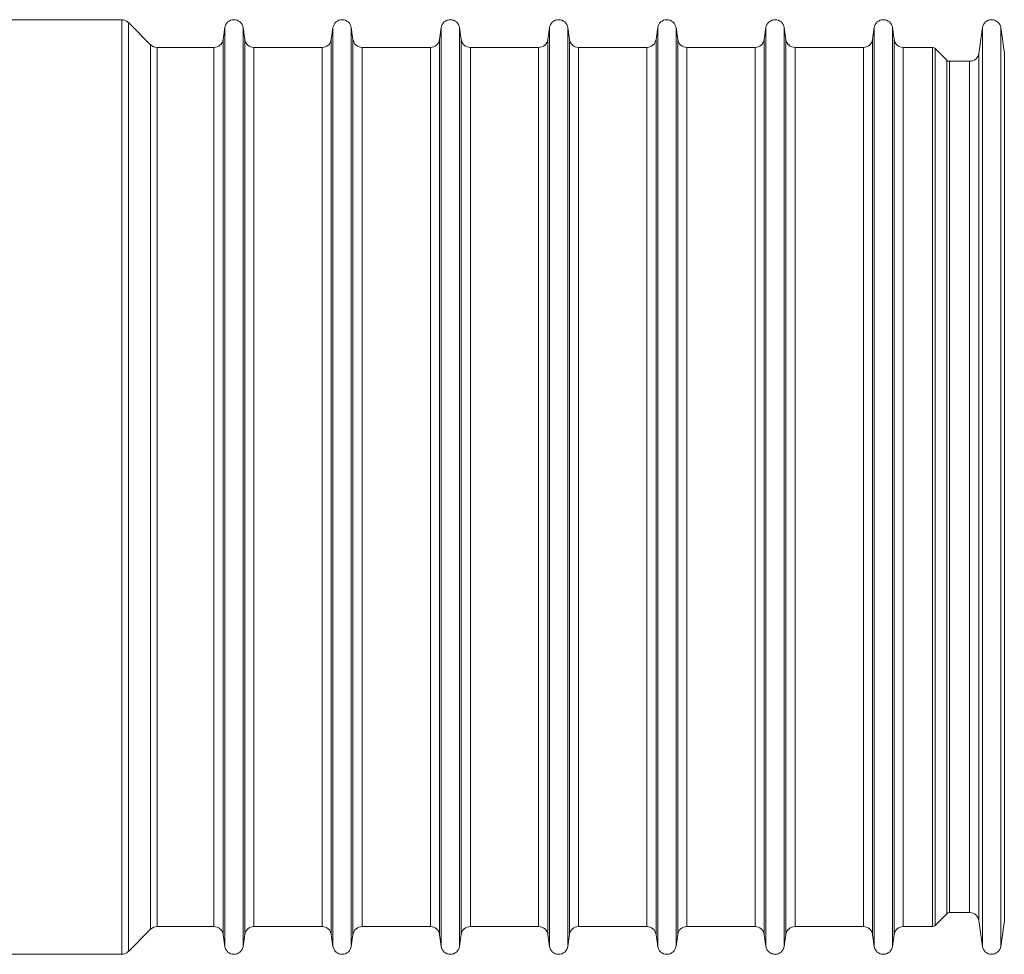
# Model space of a CAD drawing. Header units: millimetres. Extents: x 38 to 1003, y -143 to 975.
# Tile 16 of 28: x 415 to 521, y 715 to 816. Entities that reach past the tile are written whole.
import ezdxf

# ---------------------------------------------------------------- set-up
doc = ezdxf.new("R2010")
doc.units = ezdxf.units.MM

msp = doc.modelspace()

# ---------------------------------------------------------------- linework, layer by layer
at = {"color": 7, "linetype": 'Continuous', "lineweight": 15}
for p, q in [((425.8, 815.66), (412.58, 815.66)), ((428.92, 812.95), (426.51, 815.37)), ((436.93, 814.8), (436.75, 813.52)), ((439.09, 813.52), (438.91, 814.8)), ((448.63, 814.8), (448.45, 813.52)), ((450.79, 813.52), (450.61, 814.8)), ((460.33, 814.8), (460.15, 813.52)), ((462.49, 813.52), (462.31, 814.8)), ((472.03, 814.8), (471.85, 813.52)), ((474.19, 813.52), (474.01, 814.8)), ((483.73, 814.8), (483.55, 813.52)), ((485.89, 813.52), (485.71, 814.8)), ((495.43, 814.8), (495.25, 813.52)), ((497.59, 813.52), (497.41, 814.8)), ((507.13, 814.8), (506.95, 813.52)), ((509.29, 813.52), (509.11, 814.8)), ((518.83, 814.8), (518.44, 812.02)), ((521.2, 812.02), (520.81, 814.8)), ((435.76, 812.66), (429.63, 812.66)), ((447.46, 812.66), (440.08, 812.66)), ((459.16, 812.66), (451.78, 812.66)), ((470.86, 812.66), (463.48, 812.66)), ((482.56, 812.66), (475.18, 812.66)), ((494.26, 812.66), (486.88, 812.66)), ((505.96, 812.66), (498.58, 812.66)), ((513.45, 812.66), (510.28, 812.66)), ((515, 811.28), (513.73, 812.54)), ((517.45, 811.16), (515.28, 811.16)), ((513.73, 717.78), (515, 719.04)), ((515.28, 719.16), (517.45, 719.16)), ((426.51, 714.95), (428.92, 717.37)), ((429.63, 717.66), (435.76, 717.66)), ((440.08, 717.66), (447.46, 717.66)), ((451.78, 717.66), (459.16, 717.66)), ((463.48, 717.66), (470.86, 717.66)), ((475.18, 717.66), (482.56, 717.66)), ((486.88, 717.66), (494.26, 717.66)), ((498.58, 717.66), (505.96, 717.66)), ((510.28, 717.66), (513.45, 717.66)), ((518.44, 718.3), (518.83, 715.52)), ((520.81, 715.52), (521.2, 718.3)), ((436.75, 716.8), (436.93, 715.52)), ((438.91, 715.52), (439.09, 716.8)), ((448.45, 716.8), (448.63, 715.52)), ((450.61, 715.52), (450.79, 716.8)), ((460.15, 716.8), (460.33, 715.52)), ((462.31, 715.52), (462.49, 716.8)), ((471.85, 716.8), (472.03, 715.52)), ((474.01, 715.52), (474.19, 716.8)), ((483.55, 716.8), (483.73, 715.52)), ((485.71, 715.52), (485.89, 716.8)), ((495.25, 716.8), (495.43, 715.52)), ((497.41, 715.52), (497.59, 716.8)), ((506.95, 716.8), (507.13, 715.52)), ((509.11, 715.52), (509.29, 716.8)), ((412.58, 714.66), (425.8, 714.66))]:
    msp.add_line(p, q, dxfattribs=at)
at = {"color": 8, "linetype": 'Continuous', "lineweight": 15}
for p, q in [((425.8, 714.66), (425.8, 815.66)), ((426.51, 815.37), (426.51, 714.95)), ((436.93, 715.52), (436.93, 814.8)), ((438.91, 715.52), (438.91, 814.8)), ((448.63, 715.52), (448.63, 814.8)), ((450.61, 715.52), (450.61, 814.8)), ((460.33, 715.52), (460.33, 814.8)), ((462.31, 715.52), (462.31, 814.8)), ((472.03, 715.52), (472.03, 814.8)), ((474.01, 715.52), (474.01, 814.8)), ((483.73, 715.52), (483.73, 814.8)), ((485.71, 715.52), (485.71, 814.8)), ((495.43, 715.52), (495.43, 814.8)), ((497.41, 715.52), (497.41, 814.8)), ((507.13, 715.52), (507.13, 814.8)), ((509.11, 715.52), (509.11, 814.8)), ((518.83, 715.52), (518.83, 814.8)), ((520.81, 715.52), (520.81, 814.8)), ((436.75, 813.52), (436.75, 716.8)), ((439.09, 716.8), (439.09, 813.52)), ((448.45, 813.52), (448.45, 716.8)), ((450.79, 716.8), (450.79, 813.52)), ((460.15, 813.52), (460.15, 716.8)), ((462.49, 716.8), (462.49, 813.52)), ((471.85, 813.52), (471.85, 716.8)), ((474.19, 716.8), (474.19, 813.52)), ((483.55, 813.52), (483.55, 716.8)), ((485.89, 716.8), (485.89, 813.52)), ((495.25, 813.52), (495.25, 716.8)), ((497.59, 716.8), (497.59, 813.52)), ((506.95, 813.52), (506.95, 716.8)), ((509.29, 716.8), (509.29, 813.52)), ((428.92, 717.37), (428.92, 812.95)), ((429.63, 812.66), (429.63, 717.66)), ((435.76, 717.66), (435.76, 812.66)), ((440.08, 812.66), (440.08, 717.66)), ((447.46, 717.66), (447.46, 812.66)), ((451.78, 812.66), (451.78, 717.66)), ((459.16, 717.66), (459.16, 812.66)), ((463.48, 812.66), (463.48, 717.66)), ((470.86, 717.66), (470.86, 812.66)), ((475.18, 812.66), (475.18, 717.66)), ((482.56, 717.66), (482.56, 812.66)), ((486.88, 812.66), (486.88, 717.66)), ((494.26, 717.66), (494.26, 812.66)), ((498.58, 812.66), (498.58, 717.66)), ((505.96, 717.66), (505.96, 812.66)), ((510.28, 812.66), (510.28, 717.66)), ((513.45, 717.66), (513.45, 812.66)), ((513.73, 812.54), (513.73, 717.78)), ((515, 719.04), (515, 811.28)), ((515.28, 811.16), (515.28, 719.16)), ((517.45, 719.16), (517.45, 811.16)), ((518.44, 812.02), (518.44, 718.3)), ((521.2, 718.3), (521.2, 812.02))]:
    msp.add_line(p, q, dxfattribs=at)
at = {"color": 7, "linetype": 'Continuous', "lineweight": 15}
for centre, radius, start, end in [((425.8, 814.66), 1, 45, 90), ((437.92, 814.66), 1, 8, 172), ((449.62, 814.66), 1, 8, 172), ((461.32, 814.66), 1, 8, 172), ((473.02, 814.66), 1, 8, 172), ((484.72, 814.66), 1, 8, 172), ((496.42, 814.66), 1, 8, 172), ((508.12, 814.66), 1, 8, 172), ((519.82, 814.66), 1, 8, 172), ((435.76, 813.66), 1, 270, 352), ((440.08, 813.66), 1, 188, 270), ((447.46, 813.66), 1, 270, 352), ((451.78, 813.66), 1, 188, 270), ((459.16, 813.66), 1, 270, 352), ((463.48, 813.66), 1, 188, 270), ((470.86, 813.66), 1, 270, 352), ((475.18, 813.66), 1, 188, 270), ((482.56, 813.66), 1, 270, 352), ((486.88, 813.66), 1, 188, 270), ((494.26, 813.66), 1, 270, 352), ((498.58, 813.66), 1, 188, 270), ((505.96, 813.66), 1, 270, 352), ((510.28, 813.66), 1, 188, 270), ((429.63, 813.66), 1, 225, 270), ((513.45, 812.26), 0.4, 45, 90), ((515.28, 811.56), 0.4, 225, 270), ((517.45, 812.16), 1, 270, 352), ((515.28, 718.76), 0.4, 90, 135), ((517.45, 718.16), 1, 8, 90), ((429.63, 716.66), 1, 90, 135), ((435.76, 716.66), 1, 8, 90), ((440.08, 716.66), 1, 90, 172), ((447.46, 716.66), 1, 8, 90), ((451.78, 716.66), 1, 90, 172), ((459.16, 716.66), 1, 8, 90), ((463.48, 716.66), 1, 90, 172), ((470.86, 716.66), 1, 8, 90), ((475.18, 716.66), 1, 90, 172), ((482.56, 716.66), 1, 8, 90), ((486.88, 716.66), 1, 90, 172), ((494.26, 716.66), 1, 8, 90), ((498.58, 716.66), 1, 90, 172), ((505.96, 716.66), 1, 8, 90), ((510.28, 716.66), 1, 90, 172), ((513.45, 718.06), 0.4, 270, 315), ((437.92, 715.66), 1, 188, 352), ((449.62, 715.66), 1, 188, 352), ((461.32, 715.66), 1, 188, 352), ((473.02, 715.66), 1, 188, 352), ((484.72, 715.66), 1, 188, 352), ((496.42, 715.66), 1, 188, 352), ((508.12, 715.66), 1, 188, 352), ((519.82, 715.66), 1, 188, 352), ((425.8, 715.66), 1, 270, 315)]:
    msp.add_arc(centre, radius, start, end, dxfattribs=at)

doc.saveas('drawing.dxf')
